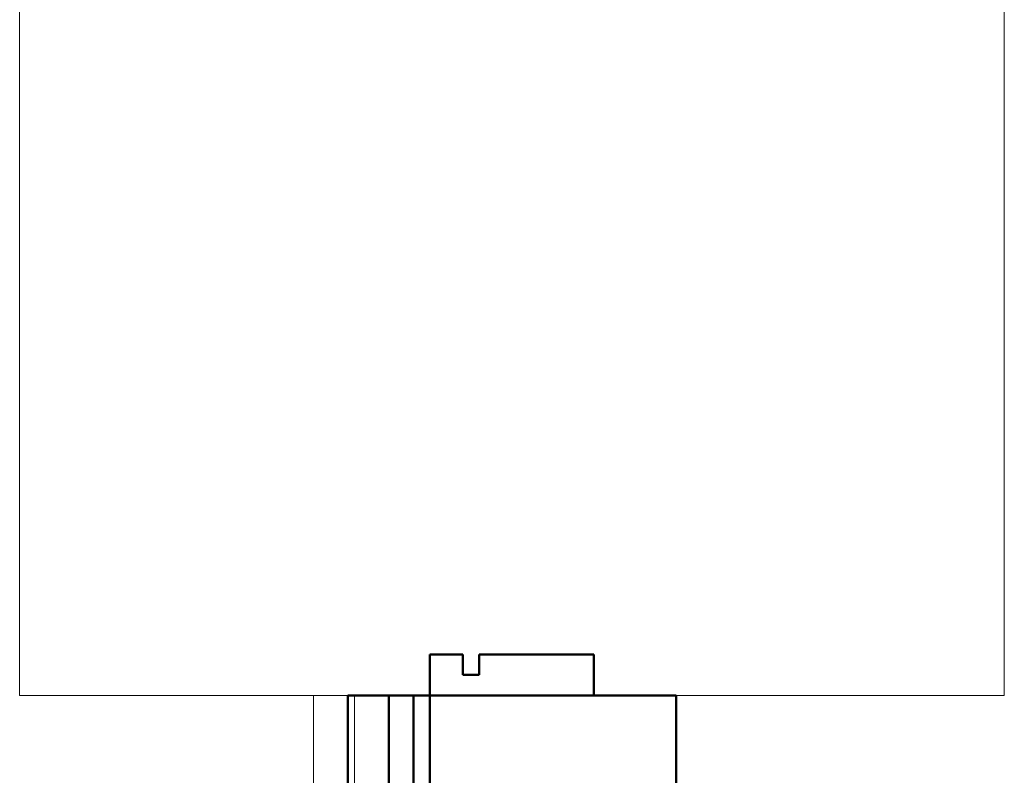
# Model space of a CAD drawing. Header units: millimetres. Extents: x 106 to 24511, y 2709 to 39091.
# Tile 12 of 87: x 10031 to 11231, y 33870 to 34792. Entities that reach past the tile are written whole.
import ezdxf

# ---------------------------------------------------------------- set-up
doc = ezdxf.new("R2010")
doc.units = ezdxf.units.MM
for name, color, linetype, lineweight in [('A-GENM-____-MCUT', 13, 'Continuous', 50), ('A-GENM-____-OTLN', 13, 'Continuous', 20), ('A-PART-____-MCUT', 2, 'Continuous', 50), ('A-PART-____-OTLN', 2, 'Continuous', 20), ('A-WALL-____-MCUT', 113, 'Continuous', 50), ('A-WALL-____-OTLN', 113, 'Continuous', 20)]:
    doc.layers.add(name, color=color, linetype=linetype, lineweight=lineweight)

# ---------------------------------------------------------------- blocks, each defined once
blk = doc.blocks.new('Прямая форма - V line-612544-В_Этаж 03_Вентиляция')
at = {"layer": 'A-WALL-____-MCUT', "color": 9}
for p, q in [((150, 357), (-50, 357)), ((-50, 357), (-50, 307)), ((150, 307), (150, 357)), ((-10, 332), (10, 332)), ((-10, 307), (-10, 332)), ((10, 332), (10, 307)), ((-50, 307), (-10, 307)), ((10, 307), (150, 307))]:
    blk.add_line(p, q, dxfattribs=at)
blk = doc.blocks.new('Прямая форма - Iron-612545-В_Этаж 03_Вентиляция')
blk.add_blockref('Прямая форма - V line-612544-В_Этаж 03_Вентиляция', (0, 0))
blk = doc.blocks.new('Прямая форма - V line-612548-В_Этаж 03_Вентиляция')
at = {"layer": 'A-WALL-____-MCUT', "color": 9}
for p, q in [((-10, -493.1), (-50, -493.1)), ((-50, -493.1), (-50, -543.1)), ((-10, -518.1), (-10, -493.1)), ((150, -493.1), (10, -493.1)), ((10, -493.1), (10, -518.1)), ((150, -543.1), (150, -493.1)), ((10, -518.1), (-10, -518.1)), ((-50, -543.1), (150, -543.1))]:
    blk.add_line(p, q, dxfattribs=at)
blk = doc.blocks.new('Прямая форма - Iron-612549-В_Этаж 03_Вентиляция')
blk.add_blockref('Прямая форма - V line-612548-В_Этаж 03_Вентиляция', (0, 0))
blk = doc.blocks.new('Прямая форма - CW-002-612562-В_Этаж 03_Вентиляция')
for name in ['Прямая форма - Iron-612545-В_Этаж 03_Вентиляция', 'Прямая форма - Iron-612549-В_Этаж 03_Вентиляция']:
    blk.add_blockref(name, (0, 0))
blk = doc.blocks.new('Family - V line-612570-В_Этаж 03_Вентиляция')
at = {"layer": 'A-PART-____-MCUT', "color": 9}
for p, q in [((-10, -493.1), (-50, -493.1)), ((-50, -493.1), (-50, -543.1)), ((-10, -518.1), (-10, -493.1)), ((150, -493.1), (10, -493.1)), ((10, -493.1), (10, -518.1)), ((150, -543.1), (150, -493.1)), ((10, -518.1), (-10, -518.1)), ((-50, -543.1), (150, -543.1))]:
    blk.add_line(p, q, dxfattribs=at)
blk = doc.blocks.new('Family - Iron-612571-В_Этаж 03_Вентиляция')
blk.add_blockref('Family - V line-612570-В_Этаж 03_Вентиляция', (0, 0))
blk = doc.blocks.new('Прямая форма - Masonry Block - Structural-612727-В_Этаж 03_Вентиляция')
at = {"layer": 'A-WALL-____-MCUT', "color": 9}
for p, q in [((5320, 400), (5020, 400)), ((5020, 400), (5020, 100)), ((5020, 100), (5320, 100))]:
    blk.add_line(p, q, dxfattribs=at)
blk = doc.blocks.new('Прямая форма - Gypsum Plasterboard - Waterproof-612728-В_Этаж 03_Вентиляция')
at = {"layer": 'A-WALL-____-MCUT', "color": 9}
for p, q in [((5320, 50), (5020, 50)), ((5020, 50), (5020, 0)), ((5020, 0), (5320, 0))]:
    blk.add_line(p, q, dxfattribs=at)
blk = doc.blocks.new('Прямая форма - Concrete - Structural-612729-В_Этаж 03_Вентиляция')
at = {"layer": 'A-WALL-____-MCUT', "color": 9}
for p, q in [((5320, 100), (5020, 100)), ((5020, 100), (5020, 80)), ((5020, 80), (5320, 80))]:
    blk.add_line(p, q, dxfattribs=at)
blk = doc.blocks.new('Прямая форма - Insulation - Thermal Break-612730-В_Этаж 03_Вентиляция')
at = {"layer": 'A-WALL-____-MCUT', "color": 9}
for p, q in [((5320, 80), (5020, 80)), ((5020, 80), (5020, 50)), ((5020, 50), (5320, 50))]:
    blk.add_line(p, q, dxfattribs=at)
blk = doc.blocks.new('Прямая форма - SW - 004-612731-В_Этаж 03_Вентиляция')
for name in ['Прямая форма - Masonry Block - Structural-612727-В_Этаж 03_Вентиляция', 'Прямая форма - Concrete - Structural-612729-В_Этаж 03_Вентиляция', 'Прямая форма - Insulation - Thermal Break-612730-В_Этаж 03_Вентиляция', 'Прямая форма - Gypsum Plasterboard - Waterproof-612728-В_Этаж 03_Вентиляция']:
    blk.add_blockref(name, (0, 0))
blk = doc.blocks.new('Family - Masonry Block - Structural-612733-В_Этаж 03_Вентиляция')
at = {"layer": 'A-PART-____-MCUT', "color": 9}
for p, q in [((5320, 400), (5020, 400)), ((5020, 400), (5020, 100)), ((5020, 100), (5320, 100))]:
    blk.add_line(p, q, dxfattribs=at)
blk = doc.blocks.new('Family - Gypsum Plasterboard - Waterproof-612737-В_Этаж 03_Вентиляция')
at = {"layer": 'A-PART-____-MCUT', "color": 9}
for p, q in [((5320, 50), (5020, 50)), ((5020, 50), (5020, 0)), ((5020, 0), (5320, 0))]:
    blk.add_line(p, q, dxfattribs=at)
blk = doc.blocks.new('Family - Concrete - Structural-612739-В_Этаж 03_Вентиляция')
at = {"layer": 'A-PART-____-MCUT', "color": 9}
for p, q in [((5320, 100), (5020, 100)), ((5020, 100), (5020, 80)), ((5020, 80), (5320, 80))]:
    blk.add_line(p, q, dxfattribs=at)
blk = doc.blocks.new('Family - Insulation - Thermal Break-612741-В_Этаж 03_Вентиляция')
at = {"layer": 'A-PART-____-MCUT', "color": 9}
for p, q in [((5320, 80), (5020, 80)), ((5020, 80), (5020, 50)), ((5020, 50), (5320, 50))]:
    blk.add_line(p, q, dxfattribs=at)
blk = doc.blocks.new('Family - OP - 006-612743-В_Этаж 03_Вентиляция')
at = {"layer": 'A-GENM-____-MCUT', "lineweight": 9}
for p, q in [((27823.2, 34867.6), (26623.2, 34867.6)), ((26623.2, 34867.6), (26623.2, 33967.6)), ((27823.2, 33967.6), (27823.2, 34867.6)), ((26623.2, 33967.6), (27823.2, 33967.6))]:
    blk.add_line(p, q, dxfattribs=at)
blk = doc.blocks.new('Прямая форма - V line-613386-В_Этаж 03_Вентиляция')
at = {"layer": 'A-GENM-____-MCUT', "lineweight": 9}
for p, q in [((26981.4, 33967.6), (26981.4, 33667.7)), ((26998.4, 33967.6), (26981.4, 33967.6)), ((27031.4, 33967.6), (26998.4, 33967.6)), ((27031.4, 33667.7), (27031.4, 33967.6))]:
    blk.add_line(p, q, dxfattribs=at)
blk = doc.blocks.new('Прямая форма - SLA - 004-613387-В_Этаж 03_Вентиляция')
blk.add_blockref('Прямая форма - V line-613386-В_Этаж 03_Вентиляция', (0, 0))
blk = doc.blocks.new('V line_ifc_RVT-1-В_Этаж 03_Вентиляция')
at = {"layer": 'A-GENM-____-OTLN', "color": 253, "lineweight": 20}
for name in ['Прямая форма - SLA - 004-613387-В_Этаж 03_Вентиляция', 'Family - OP - 006-612743-В_Этаж 03_Вентиляция']:
    blk.add_blockref(name, (0, 0), dxfattribs=at)
at = {"layer": 'A-PART-____-OTLN', "color": 253, "lineweight": 20, "rotation": 270}
for name in ['Family - Gypsum Plasterboard - Waterproof-612737-В_Этаж 03_Вентиляция', 'Family - Insulation - Thermal Break-612741-В_Этаж 03_Вентиляция', 'Family - Concrete - Structural-612739-В_Этаж 03_Вентиляция', 'Family - Masonry Block - Structural-612733-В_Этаж 03_Вентиляция']:
    blk.add_blockref(name, (27023.2, 38987.6), dxfattribs=at)
at = {"layer": 'A-PART-____-OTLN', "color": 253, "lineweight": 20}
blk.add_blockref('Family - Iron-612571-В_Этаж 03_Вентиляция', (27173.2, 34510.7), dxfattribs=at)
at = {"layer": 'A-WALL-____-OTLN', "color": 253, "lineweight": 20, "rotation": 270}
blk.add_blockref('Прямая форма - SW - 004-612731-В_Этаж 03_Вентиляция', (27023.2, 38987.6), dxfattribs=at)
at = {"layer": 'A-WALL-____-OTLN', "color": 253, "lineweight": 20}
blk.add_blockref('Прямая форма - CW-002-612562-В_Этаж 03_Вентиляция', (27173.2, 34510.7), dxfattribs=at)

msp = doc.modelspace()

# ---------------------------------------------------------------- block references
at = {"lineweight": 9}
msp.add_blockref('V line_ifc_RVT-1-В_Этаж 03_Вентиляция', (-16592.7, 0), dxfattribs=at)

doc.saveas('drawing.dxf')
